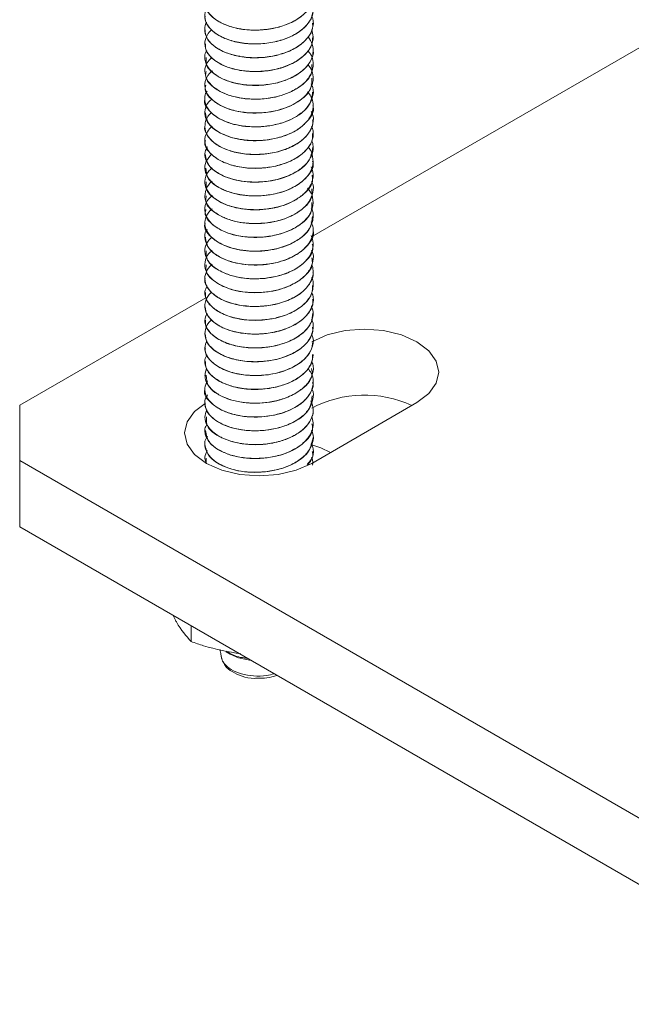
# Model space of a CAD drawing. Header units: millimetres. Extents: x -268 to 358, y -1428 to -19.
# Tile 3 of 34: x -125 to -80, y -949 to -877. Entities that reach past the tile are written whole.
import ezdxf

# ---------------------------------------------------------------- set-up
doc = ezdxf.new("R2010")
doc.units = ezdxf.units.MM

msp = doc.modelspace()

# ---------------------------------------------------------------- linework, layer by layer
at = {"color": 7, "linetype": 'Continuous', "lineweight": 15}
for p, q in [((-44.521, -858.504), (-103.923, -892.796)), ((-103.804, -877.002), (-103.804, -876.994)), ((-111.804, -877.504), (-111.804, -877.512)), ((-111.804, -878.525), (-111.804, -878.533)), ((-103.804, -878.022), (-103.804, -878.014)), ((-103.804, -879.043), (-103.804, -879.035)), ((-111.804, -879.545), (-111.804, -879.554)), ((-111.804, -880.566), (-111.804, -880.574)), ((-103.804, -880.064), (-103.804, -880.055)), ((-103.804, -881.085), (-103.804, -881.076)), ((-111.804, -881.587), (-111.804, -881.595)), ((-103.804, -882.105), (-103.804, -882.097)), ((-111.804, -882.607), (-111.804, -882.615)), ((-111.804, -883.628), (-111.804, -883.636)), ((-103.804, -883.126), (-103.804, -883.118)), ((-103.804, -884.147), (-103.804, -884.138)), ((-111.804, -884.649), (-111.804, -884.657)), ((-111.804, -885.669), (-111.804, -885.677)), ((-103.804, -885.167), (-103.804, -885.159)), ((-103.804, -886.188), (-103.804, -886.18)), ((-111.804, -886.69), (-111.804, -886.698)), ((-103.804, -887.209), (-103.804, -887.2)), ((-111.804, -887.711), (-111.804, -887.719)), ((-111.804, -888.731), (-111.804, -888.74)), ((-103.804, -888.23), (-103.804, -888.221)), ((-103.804, -889.25), (-103.804, -889.242)), ((-111.804, -889.752), (-111.804, -889.761)), ((-111.804, -890.772), (-111.804, -890.781)), ((-103.804, -890.271), (-103.804, -890.262)), ((-103.804, -891.291), (-103.804, -891.283)), ((-111.804, -891.794), (-111.804, -891.801)), ((-103.804, -892.312), (-103.804, -892.304)), ((-111.804, -892.814), (-111.804, -892.822)), ((-111.804, -893.835), (-111.804, -893.843)), ((-103.804, -893.333), (-103.804, -893.324)), ((-103.804, -894.354), (-103.804, -894.345)), ((-111.804, -894.855), (-111.804, -894.864)), ((-111.804, -895.876), (-111.804, -895.884)), ((-103.804, -895.374), (-103.804, -895.366)), ((-103.804, -896.395), (-103.804, -896.386)), ((-111.734, -897.305), (-125.482, -905.242)), ((-111.804, -896.897), (-111.804, -896.905)), ((-103.804, -897.415), (-103.804, -897.407)), ((-111.804, -897.917), (-111.804, -897.925)), ((-111.804, -898.938), (-111.804, -898.946)), ((-103.804, -898.436), (-103.804, -898.428)), ((-103.804, -899.457), (-103.804, -899.449)), ((-111.804, -899.959), (-111.804, -899.967)), ((-111.804, -900.979), (-111.804, -900.988)), ((-103.804, -900.477), (-103.804, -900.469)), ((-103.804, -901.498), (-103.804, -901.49)), ((-111.804, -902), (-111.804, -902.009)), ((-103.804, -902.519), (-103.804, -902.511)), ((-111.804, -903.021), (-111.804, -903.03)), ((-103.804, -903.539), (-103.804, -903.531)), ((-111.804, -904.041), (-111.804, -904.049)), ((-103.804, -904.56), (-103.804, -904.552)), ((-125.482, -905.242), (-125.482, -909.324)), ((-111.804, -905.062), (-111.804, -905.07)), ((-103.915, -909.528), (-96.137, -905.038)), ((-111.804, -906.083), (-111.804, -906.092)), ((-103.804, -905.581), (-103.804, -905.572)), ((-103.804, -906.602), (-103.804, -906.593)), ((-111.804, -907.103), (-111.804, -907.112)), ((-103.804, -907.622), (-103.804, -907.614)), ((-111.804, -908.124), (-111.804, -908.132)), ((-103.804, -908.643), (-103.804, -908.635)), ((-125.482, -909.324), (-44.165, -956.267)), ((-125.482, -909.324), (-125.482, -914.223)), ((-111.804, -909.145), (-111.804, -909.154)), ((-111.713, -909.153), (-111.703, -909.488)), ((-125.482, -914.223), (-44.165, -961.166)), ((-114.135, -920.773), (-113.985, -921.101)), ((-112.822, -921.531), (-112.822, -922.687)), ((-110.224, -923.441), (-109.926, -923.613))]:
    msp.add_line(p, q, dxfattribs=at)
at = {"color": 7, "linetype": 'Continuous', "lineweight": 15, "flags": 128}
for points in [[(-96.137, -905.038), (-95.263, -904.38), (-94.714, -903.614), (-94.526, -902.792), (-94.714, -901.971), (-95.263, -901.205), (-96.137, -900.547), (-97.276, -900.043), (-98.603, -899.725), (-100.026, -899.617), (-101.45, -899.725), (-102.776, -900.043), (-103.915, -900.547)], [(-111.792, -905.096), (-112.567, -905.695), (-113.117, -906.461), (-113.304, -907.283), (-113.117, -908.104), (-112.567, -908.87), (-111.693, -909.528), (-110.554, -910.032), (-109.228, -910.35), (-107.804, -910.458), (-106.381, -910.35), (-105.054, -910.032), (-103.915, -909.528)], [(-102.513, -908.718), (-103.249, -908.385), (-103.983, -908.125)], [(-109.926, -923.613), (-109.319, -923.884), (-108.396, -924.086)]]:
    msp.add_lwpolyline(points, dxfattribs=at)
at = {"color": 7, "linetype": 'Continuous', "lineweight": 15}
msp.add_arc((-100.012, -912.922), 8.433, 65.44522, 117.57314, dxfattribs=at)
for points, knots in [([(-103.911, -874.476), (-103.868, -874.594), (-103.793, -874.798), (-103.807, -875.162), (-103.919, -875.64), (-104.316, -876.234), (-105.055, -876.808), (-106.024, -877.24), (-107.145, -877.491), (-108.18, -877.544), (-108.943, -877.477), (-109.664, -877.349), (-110.152, -877.193), (-110.53, -877.02), (-110.81, -876.879), (-111.27, -876.576), (-111.655, -876.121), (-111.786, -875.731), (-111.804, -875.526), (-111.808, -875.304), (-111.732, -875.128), (-111.666, -874.973)], [0, 0, 0, 0, 0.041062, 0.070811, 0.123444, 0.204924, 0.285629, 0.367966, 0.448673, 0.530151, 0.582806, 0.612533, 0.692887, 0.702121, 0.718922, 0.775137, 0.856845, 0.913146, 0.929347, 0.937554, 1, 1, 1, 1]), ([(-104.195, -874.957), (-104.082, -875.115), (-103.853, -875.434), (-103.758, -876.091), (-103.963, -876.818), (-104.593, -877.508), (-105.428, -878.023), (-106.478, -878.391), (-107.638, -878.56), (-108.805, -878.537), (-109.869, -878.332), (-110.784, -877.95), (-111.448, -877.441), (-111.805, -876.84), (-111.83, -876.282), (-111.649, -875.878), (-111.492, -875.628), (-111.357, -875.524), (-111.301, -875.481)], [0, 0, 0, 0, 0.051022, 0.103474, 0.195622, 0.267334, 0.336574, 0.408432, 0.484282, 0.551669, 0.623346, 0.694328, 0.766751, 0.837749, 0.909408, 0.955864, 0.981875, 1, 1, 1, 1]), ([(-111.759, -875.471), (-111.769, -875.567), (-111.803, -875.876), (-111.473, -876.392), (-110.812, -876.928), (-109.853, -877.327), (-108.714, -877.539), (-107.491, -877.54), (-106.296, -877.332), (-105.238, -876.923), (-104.422, -876.349), (-103.896, -875.675), (-103.843, -875.193), (-103.818, -874.959)], [0, 0, 0, 0, 0.042589, 0.138068, 0.235613, 0.331261, 0.427912, 0.525152, 0.62042, 0.717855, 0.814049, 0.910118, 1, 1, 1, 1]), ([(-111.778, -876.493), (-111.786, -876.53), (-111.843, -876.778), (-111.593, -877.248), (-111.028, -877.815), (-110.133, -878.256), (-109.035, -878.523), (-107.826, -878.581), (-106.611, -878.43), (-105.508, -878.073), (-104.607, -877.538), (-104.027, -876.875), (-103.769, -876.328), (-103.824, -876.03), (-103.833, -875.983)], [0, 0, 0, 0, 0.016534, 0.111799, 0.209143, 0.305642, 0.401453, 0.498995, 0.594399, 0.691411, 0.788397, 0.883819, 0.981366, 1, 1, 1, 1]), ([(-103.929, -876.464), (-103.896, -876.533), (-103.742, -876.85), (-103.819, -877.435), (-104.191, -878.14), (-104.65, -878.54), (-104.919, -878.717), (-104.924, -878.72), (-104.944, -878.733), (-105.014, -878.779), (-105.292, -878.946), (-105.906, -879.231), (-106.907, -879.497), (-108.079, -879.596), (-108.863, -879.532), (-109.262, -879.461), (-109.368, -879.441), (-109.706, -879.369), (-110.337, -879.176), (-111.079, -878.784), (-111.627, -878.233), (-111.787, -877.799), (-111.806, -877.529), (-111.798, -877.32), (-111.785, -877.113), (-111.672, -876.969), (-111.663, -876.958)], [0, 0, 0, 0, 0.023966, 0.110984, 0.191081, 0.271172, 0.27139, 0.271759, 0.272946, 0.277124, 0.292685, 0.352529, 0.432703, 0.512564, 0.593807, 0.596694, 0.601604, 0.617494, 0.673469, 0.754088, 0.834234, 0.914375, 0.922565, 0.938856, 0.995657, 1, 1, 1, 1]), ([(-111.788, -877.511), (-111.766, -877.705), (-111.721, -878.117), (-111.21, -878.693), (-110.402, -879.171), (-109.348, -879.491), (-108.16, -879.607), (-106.934, -879.513), (-105.79, -879.21), (-104.826, -878.719), (-104.152, -878.086), (-103.81, -877.487), (-103.84, -877.119), (-103.85, -877.002)], [0, 0, 0, 0, 0.0859292, 0.1827092, 0.2798627, 0.3751616, 0.4726391, 0.5686657, 0.6648999, 0.7623212, 0.8575813, 0.9548398, 1, 1, 1, 1]), ([(-103.92, -877.507), (-103.868, -877.675), (-103.739, -878.087), (-103.929, -878.746), (-104.428, -879.409), (-105.144, -879.91), (-105.775, -880.183), (-106.117, -880.294), (-106.218, -880.324), (-106.6, -880.434), (-107.119, -880.532), (-107.889, -880.59), (-108.669, -880.583), (-109.292, -880.488), (-109.641, -880.399), (-109.653, -880.396), (-109.697, -880.385), (-109.86, -880.341), (-110.172, -880.241), (-110.46, -880.118), (-110.681, -880.005), (-110.947, -879.856), (-111.377, -879.537), (-111.759, -879.01), (-111.852, -878.379), (-111.679, -877.947), (-111.493, -877.696), (-111.418, -877.598), (-111.332, -877.528), (-111.287, -877.492)], [0, 0, 0, 0, 0.053922, 0.131861, 0.205313, 0.281963, 0.336884, 0.351782, 0.356079, 0.358275, 0.432704, 0.4587, 0.508663, 0.584475, 0.584761, 0.585319, 0.587249, 0.594362, 0.621593, 0.659097, 0.666834, 0.682145, 0.735403, 0.810599, 0.885481, 0.961669, 0.969234, 0.984221, 1, 1, 1, 1]), ([(-104.172, -878.022), (-104.055, -878.207), (-103.806, -878.601), (-103.772, -879.309), (-104.066, -880.021), (-104.744, -880.694), (-105.642, -881.184), (-106.732, -881.501), (-107.843, -881.632), (-108.995, -881.578), (-110.031, -881.34), (-110.798, -880.989), (-111.248, -880.652), (-111.601, -880.268), (-111.775, -879.915), (-111.813, -879.503), (-111.806, -879.247), (-111.691, -879.079), (-111.664, -879.041)], [0, 0, 0, 0, 0.063262, 0.134168, 0.222814, 0.293424, 0.38372, 0.45121, 0.525354, 0.602581, 0.678464, 0.748953, 0.802475, 0.832234, 0.907713, 0.934151, 0.984734, 1, 1, 1, 1]), ([(-111.762, -878.532), (-111.765, -878.668), (-111.772, -879.02), (-111.374, -879.562), (-110.652, -880.076), (-109.652, -880.444), (-108.49, -880.617), (-107.263, -880.579), (-106.086, -880.333), (-105.065, -879.889), (-104.304, -879.29), (-103.858, -878.645), (-103.846, -878.207), (-103.84, -878.021)], [0, 0, 0, 0, 0.06027, 0.156198, 0.253689, 0.349009, 0.446099, 0.542946, 0.638424, 0.735959, 0.831591, 0.928243, 1, 1, 1, 1]), ([(-104.206, -879.046), (-104.127, -879.133), (-103.884, -879.404), (-103.806, -879.806), (-103.801, -880.254), (-103.918, -880.734), (-104.305, -881.328), (-105.041, -881.903), (-106.007, -882.337), (-107.126, -882.592), (-108.164, -882.648), (-108.928, -882.583), (-109.65, -882.456), (-110.137, -882.302), (-110.518, -882.129), (-110.799, -881.989), (-111.26, -881.687), (-111.7, -881.178), (-111.854, -880.553), (-111.727, -879.992), (-111.42, -879.687), (-111.298, -879.566)], [0, 0, 0, 0, 0.02944, 0.091701, 0.118382, 0.164152, 0.235857, 0.30682, 0.379245, 0.450266, 0.521901, 0.568804, 0.59438, 0.665066, 0.673386, 0.688226, 0.737396, 0.809296, 0.880111, 0.952514, 1, 1, 1, 1]), ([(-111.704, -879.552), (-111.717, -879.737), (-111.755, -880.25), (-110.914, -880.999), (-109.435, -881.565), (-107.793, -881.662), (-106.394, -881.441), (-105.324, -881.048), (-104.468, -880.485), (-103.959, -879.804), (-103.745, -879.295), (-103.805, -879.045), (-103.806, -879.043)], [0, 0, 0, 0, 0.081704, 0.226847, 0.370193, 0.5158, 0.611281, 0.70885, 0.805558, 0.901595, 0.999357, 1, 1, 1, 1]), ([(-104.2, -880.055), (-104.087, -880.211), (-103.838, -880.556), (-103.76, -881.219), (-103.98, -881.932), (-104.457, -882.464), (-104.943, -882.828), (-105.528, -883.16), (-106.438, -883.482), (-107.349, -883.623), (-108.123, -883.655), (-108.896, -883.621), (-109.852, -883.44), (-110.771, -883.061), (-111.439, -882.554), (-111.802, -881.953), (-111.831, -881.395), (-111.655, -880.989), (-111.481, -880.718), (-111.321, -880.596), (-111.241, -880.534)], [0, 0, 0, 0, 0.050328, 0.111013, 0.194779, 0.262138, 0.28859, 0.333576, 0.405202, 0.475316, 0.501903, 0.547187, 0.618329, 0.68872, 0.760568, 0.831031, 0.902087, 0.948773, 0.973991, 1, 1, 1, 1]), ([(-111.706, -880.577), (-111.731, -880.703), (-111.821, -881.151), (-111.116, -881.881), (-109.745, -882.513), (-107.934, -882.712), (-106.094, -882.43), (-104.643, -881.701), (-103.837, -880.83), (-103.889, -880.26), (-103.907, -880.064)], [0, 0, 0, 0, 0.05606, 0.20071, 0.344819, 0.490604, 0.634237, 0.780114, 0.924088, 1, 1, 1, 1]), ([(-111.736, -881.6), (-111.757, -881.666), (-111.879, -882.05), (-111.292, -882.755), (-110.043, -883.447), (-108.271, -883.732), (-106.413, -883.538), (-104.865, -882.881), (-103.91, -881.988), (-103.897, -881.347), (-103.891, -881.08)], [0, 0, 0, 0, 0.030103, 0.17407, 0.318924, 0.464028, 0.607875, 0.753803, 0.897449, 1, 1, 1, 1]), ([(-111.793, -882.617), (-111.797, -882.626), (-111.932, -882.946), (-111.441, -883.621), (-110.327, -884.367), (-108.605, -884.737), (-106.741, -884.63), (-105.108, -884.05), (-103.991, -883.145), (-103.893, -882.436), (-103.847, -882.101)], [0, 0, 0, 0, 0.004141, 0.147764, 0.293384, 0.437624, 0.582028, 0.727507, 0.871171, 1, 1, 1, 1]), ([(-104.218, -882.081), (-104.125, -882.193), (-103.892, -882.476), (-103.759, -883.08), (-103.886, -883.803), (-104.4, -884.475), (-105.17, -885.041), (-106.164, -885.454), (-107.388, -885.686), (-108.602, -885.707), (-109.642, -885.529), (-110.571, -885.202), (-111.296, -884.748), (-111.737, -884.152), (-111.851, -883.514), (-111.701, -882.982), (-111.371, -882.69), (-111.281, -882.61)], [0, 0, 0, 0, 0.037082, 0.093613, 0.179492, 0.250367, 0.311161, 0.396396, 0.462749, 0.541872, 0.61668, 0.664329, 0.749106, 0.82115, 0.882106, 0.967861, 1, 1, 1, 1]), ([(-103.955, -881.507), (-103.912, -881.593), (-103.746, -881.925), (-103.815, -882.528), (-104.183, -883.233), (-104.64, -883.635), (-104.912, -883.815), (-104.933, -883.829), (-105.004, -883.876), (-105.281, -884.044), (-105.891, -884.329), (-106.888, -884.597), (-108.06, -884.699), (-108.873, -884.635), (-109.349, -884.548), (-109.7, -884.474), (-110.327, -884.283), (-111.067, -883.896), (-111.621, -883.346), (-111.785, -882.911), (-111.805, -882.64), (-111.8, -882.431), (-111.782, -882.212), (-111.658, -882.057), (-111.64, -882.034)], [0, 0, 0, 0, 0.029797, 0.115466, 0.194695, 0.273918, 0.274607, 0.275875, 0.28015, 0.295655, 0.354376, 0.433717, 0.512666, 0.593026, 0.601784, 0.617853, 0.671849, 0.751553, 0.830834, 0.910108, 0.918578, 0.934812, 0.990487, 1, 1, 1, 1]), ([(-103.951, -883.538), (-103.922, -883.591), (-103.763, -883.875), (-103.789, -884.463), (-104.085, -885.132), (-104.676, -885.727), (-105.49, -886.227), (-106.596, -886.584), (-107.825, -886.737), (-108.985, -886.685), (-110.034, -886.44), (-110.934, -886.033), (-111.52, -885.519), (-111.814, -884.932), (-111.807, -884.328), (-111.613, -883.852), (-111.321, -883.639), (-111.301, -883.625)], [0, 0, 0, 0, 0.0175082, 0.0937215, 0.1788056, 0.2318063, 0.309232, 0.3945244, 0.4647624, 0.5470011, 0.6175563, 0.6871395, 0.7756963, 0.8328262, 0.903664, 0.993666, 1, 1, 1, 1]), ([(-111.752, -883.632), (-111.717, -883.907), (-111.638, -884.513), (-110.56, -885.275), (-108.94, -885.726), (-107.078, -885.705), (-105.346, -885.206), (-104.196, -884.324), (-103.686, -883.54), (-103.82, -883.151), (-103.827, -883.128)], [0, 0, 0, 0, 0.121743, 0.267683, 0.411429, 0.556712, 0.701344, 0.845417, 0.991178, 1, 1, 1, 1]), ([(-111.804, -884.657), (-111.804, -884.657), (-111.866, -884.867), (-111.653, -885.308), (-111.155, -885.891), (-110.302, -886.356), (-109.234, -886.657), (-108.037, -886.751), (-106.814, -886.636), (-105.684, -886.313), (-104.743, -885.805), (-104.102, -885.161), (-103.794, -884.581), (-103.836, -884.239), (-103.847, -884.148)], [0, 0, 0, 0, 0.000068, 0.095448, 0.192476, 0.289426, 0.384856, 0.482398, 0.578137, 0.674697, 0.771997, 0.867258, 0.964664, 1, 1, 1, 1]), ([(-103.926, -884.643), (-103.883, -884.752), (-103.729, -885.14), (-103.87, -885.763), (-104.308, -886.418), (-105.004, -886.987), (-105.967, -887.433), (-107.038, -887.673), (-108.191, -887.763), (-109.373, -887.653), (-110.437, -887.307), (-111.202, -886.853), (-111.673, -886.32), (-111.858, -885.685), (-111.742, -885.101), (-111.395, -884.758), (-111.261, -884.627)], [0, 0, 0, 0, 0.035191, 0.125622, 0.190932, 0.256397, 0.345979, 0.416307, 0.472512, 0.569499, 0.64671, 0.714848, 0.792781, 0.858436, 0.945676, 1, 1, 1, 1]), ([(-111.751, -885.682), (-111.768, -885.73), (-111.897, -886.093), (-111.416, -886.686), (-110.567, -887.264), (-109.54, -887.615), (-108.369, -887.767), (-107.141, -887.708), (-105.975, -887.441), (-104.975, -886.98), (-104.244, -886.368), (-103.839, -885.739), (-103.845, -885.327), (-103.847, -885.166)], [0, 0, 0, 0, 0.0218246, 0.1650992, 0.2626067, 0.3579586, 0.4553324, 0.5520124, 0.6478126, 0.7454477, 0.840982, 0.9379978, 1, 1, 1, 1]), ([(-103.895, -885.672), (-103.857, -885.818), (-103.736, -886.275), (-103.947, -886.993), (-104.545, -887.67), (-105.367, -888.202), (-106.374, -888.572), (-107.593, -888.765), (-108.714, -888.753), (-109.801, -888.554), (-110.72, -888.198), (-111.433, -887.671), (-111.774, -887.09), (-111.858, -886.564), (-111.686, -886.271), (-111.613, -886.146)], [0, 0, 0, 0, 0.049842, 0.155954, 0.237783, 0.306072, 0.398468, 0.473272, 0.562975, 0.628929, 0.714586, 0.799462, 0.880916, 0.949275, 1, 1, 1, 1]), ([(-104.188, -886.175), (-104.161, -886.201), (-103.947, -886.405), (-103.802, -886.91), (-103.794, -887.619), (-104.17, -888.308), (-104.826, -888.911), (-105.741, -889.391), (-106.835, -889.688), (-107.644, -889.767), (-108.178, -889.772), (-108.617, -889.758), (-109.338, -889.676), (-110.031, -889.488), (-110.592, -889.246), (-111.116, -888.946), (-111.596, -888.486), (-111.848, -887.857), (-111.785, -887.239), (-111.455, -886.861), (-111.304, -886.689)], [0, 0, 0, 0, 0.009035, 0.071865, 0.148548, 0.220194, 0.284101, 0.362912, 0.43417, 0.498694, 0.511224, 0.533004, 0.580327, 0.648476, 0.676898, 0.715218, 0.792007, 0.856413, 0.934521, 1, 1, 1, 1]), ([(-111.793, -886.697), (-111.723, -887.011), (-111.578, -887.655), (-110.385, -888.416), (-108.716, -888.811), (-106.843, -888.732), (-105.189, -888.177), (-104.019, -887.271), (-103.891, -886.541), (-103.828, -886.185)], [0, 0, 0, 0, 0.1395737, 0.2853369, 0.4293726, 0.5740235, 0.7192596, 0.863004, 1, 1, 1, 1]), ([(-111.737, -887.714), (-111.715, -887.971), (-111.664, -888.559), (-110.637, -889.32), (-109.044, -889.796), (-107.184, -889.802), (-105.434, -889.329), (-104.242, -888.464), (-103.703, -887.667), (-103.833, -887.256), (-103.846, -887.213)], [0, 0, 0, 0, 0.113513, 0.259459, 0.40313, 0.548648, 0.693038, 0.837319, 0.982931, 1, 1, 1, 1]), ([(-103.941, -887.621), (-103.881, -887.8), (-103.728, -888.262), (-103.923, -888.953), (-104.421, -889.593), (-105.162, -890.14), (-106.155, -890.555), (-107.116, -890.738), (-107.919, -890.799), (-108.476, -890.789), (-108.924, -890.742), (-109.249, -890.694), (-109.802, -890.581), (-110.581, -890.305), (-111.312, -889.825), (-111.733, -889.262), (-111.852, -888.627), (-111.703, -888.089), (-111.369, -887.793), (-111.275, -887.709)], [0, 0, 0, 0, 0.056912, 0.146903, 0.212474, 0.276493, 0.365431, 0.435634, 0.465997, 0.520806, 0.5429, 0.555319, 0.587105, 0.658976, 0.736031, 0.810707, 0.874706, 0.964469, 1, 1, 1, 1]), ([(-103.922, -888.699), (-103.903, -888.734), (-103.76, -888.995), (-103.791, -889.525), (-104.065, -890.22), (-104.524, -890.687), (-104.874, -890.937), (-104.999, -891.017), (-105.067, -891.058), (-105.099, -891.077), (-105.113, -891.085), (-105.117, -891.088), (-105.119, -891.089), (-105.119, -891.089), (-105.119, -891.089), (-105.119, -891.089), (-105.119, -891.089), (-105.12, -891.089), (-105.121, -891.09), (-105.137, -891.099), (-105.18, -891.123), (-105.309, -891.194), (-105.768, -891.42), (-106.617, -891.693), (-107.832, -891.84), (-108.985, -891.786), (-109.84, -891.591), (-110.419, -891.368), (-110.975, -891.086), (-111.512, -890.64), (-111.859, -889.969), (-111.765, -889.312), (-111.504, -888.86), (-111.281, -888.7), (-111.271, -888.692)], [0, 0, 0, 0, 0.011667, 0.085998, 0.161139, 0.234181, 0.25322, 0.263394, 0.268644, 0.27131, 0.271981, 0.272317, 0.272359, 0.27238, 0.272391, 0.272394, 0.272395, 0.272411, 0.272445, 0.272738, 0.276686, 0.283483, 0.305614, 0.388484, 0.462238, 0.54016, 0.611072, 0.642951, 0.680053, 0.761138, 0.833824, 0.926948, 0.996486, 1, 1, 1, 1]), ([(-111.707, -888.737), (-111.716, -888.935), (-111.74, -889.461), (-110.868, -890.213), (-109.367, -890.764), (-107.522, -890.857), (-105.724, -890.47), (-104.407, -889.662), (-103.76, -888.828), (-103.866, -888.346), (-103.89, -888.234)], [0, 0, 0, 0, 0.0874171, 0.2330515, 0.3767104, 0.5226529, 0.6664929, 0.8116384, 0.9564652, 1, 1, 1, 1]), ([(-104.231, -889.201), (-104.167, -889.271), (-103.921, -889.533), (-103.763, -890.121), (-103.85, -890.845), (-104.235, -891.418), (-104.638, -891.793), (-105.157, -892.159), (-105.96, -892.528), (-107.113, -892.8), (-108.378, -892.868), (-109.491, -892.714), (-110.438, -892.404), (-111.175, -891.984), (-111.668, -891.429), (-111.863, -890.786), (-111.732, -890.191), (-111.383, -889.838), (-111.254, -889.707)], [0, 0, 0, 0, 0.023389, 0.088815, 0.172418, 0.235655, 0.269033, 0.3046, 0.377323, 0.446162, 0.524576, 0.604831, 0.655602, 0.729523, 0.801552, 0.863477, 0.949388, 1, 1, 1, 1]), ([(-111.703, -889.763), (-111.727, -889.9), (-111.808, -890.362), (-111.075, -891.097), (-109.68, -891.716), (-107.862, -891.896), (-106.028, -891.596), (-104.599, -890.852), (-103.823, -889.987), (-103.886, -889.433), (-103.907, -889.251)], [0, 0, 0, 0, 0.061536, 0.206373, 0.350367, 0.496233, 0.639865, 0.785667, 0.929754, 1, 1, 1, 1]), ([(-103.945, -890.66), (-103.934, -890.677), (-103.794, -890.896), (-103.772, -891.431), (-103.977, -892.127), (-104.544, -892.769), (-105.322, -893.287), (-106.364, -893.672), (-107.207, -893.809), (-107.739, -893.845), (-108.163, -893.86), (-108.83, -893.831), (-109.775, -893.666), (-110.704, -893.312), (-111.41, -892.79), (-111.796, -892.187), (-111.83, -891.536), (-111.613, -891.028), (-111.313, -890.787), (-111.254, -890.739)], [0, 0, 0, 0, 0.005693, 0.072803, 0.161957, 0.222833, 0.296318, 0.376062, 0.448335, 0.459517, 0.478346, 0.529836, 0.588033, 0.670929, 0.747897, 0.818904, 0.895801, 0.979184, 1, 1, 1, 1]), ([(-111.727, -890.786), (-111.751, -890.865), (-111.867, -891.262), (-111.257, -891.973), (-109.981, -892.653), (-108.2, -892.92), (-106.344, -892.707), (-104.816, -892.034), (-103.894, -891.145), (-103.896, -890.519), (-103.897, -890.267)], [0, 0, 0, 0, 0.0356146, 0.1796977, 0.3243665, 0.4696558, 0.613429, 0.7593886, 0.9030748, 1, 1, 1, 1]), ([(-111.779, -891.804), (-111.787, -891.825), (-111.921, -892.159), (-111.412, -892.841), (-110.268, -893.575), (-108.534, -893.928), (-106.671, -893.802), (-105.055, -893.206), (-103.973, -892.302), (-103.895, -891.607), (-103.859, -891.286)], [0, 0, 0, 0, 0.009631, 0.153298, 0.298795, 0.443192, 0.58745, 0.733066, 0.876698, 1, 1, 1, 1]), ([(-103.964, -891.698), (-103.915, -891.798), (-103.77, -892.088), (-103.804, -892.652), (-104.094, -893.329), (-104.773, -893.985), (-105.729, -894.491), (-106.831, -894.79), (-108.033, -894.909), (-109.188, -894.822), (-110.25, -894.529), (-111.077, -894.1), (-111.618, -893.557), (-111.834, -892.947), (-111.836, -892.497), (-111.652, -892.261), (-111.626, -892.228)], [0, 0, 0, 0, 0.0344876, 0.1004156, 0.1833836, 0.2638239, 0.353229, 0.4328168, 0.503468, 0.5983885, 0.6694071, 0.7497287, 0.8347691, 0.9018642, 0.9860751, 1, 1, 1, 1]), ([(-111.764, -892.818), (-111.718, -893.106), (-111.62, -893.724), (-110.507, -894.487), (-108.871, -894.92), (-107.008, -894.881), (-105.287, -894.364), (-104.166, -893.471), (-103.675, -892.695), (-103.81, -892.321), (-103.813, -892.313)], [0, 0, 0, 0, 0.127271, 0.273179, 0.416995, 0.562091, 0.706905, 0.850856, 0.99669, 1, 1, 1, 1]), ([(-103.948, -892.701), (-103.885, -892.887), (-103.725, -893.359), (-103.894, -893.947), (-104.18, -894.385), (-104.52, -894.775), (-105.142, -895.233), (-106.166, -895.656), (-107.271, -895.877), (-108.475, -895.919), (-109.609, -895.757), (-110.66, -895.376), (-111.264, -894.95), (-111.568, -894.575), (-111.769, -894.221), (-111.846, -893.723), (-111.689, -893.194), (-111.39, -892.922), (-111.289, -892.831)], [0, 0, 0, 0, 0.05943, 0.150408, 0.18015, 0.206488, 0.288288, 0.361865, 0.437627, 0.506545, 0.5922, 0.663604, 0.752829, 0.783245, 0.811754, 0.886002, 0.961457, 1, 1, 1, 1]), ([(-103.935, -893.774), (-103.913, -893.813), (-103.761, -894.08), (-103.787, -894.599), (-104.047, -895.296), (-104.665, -895.948), (-105.571, -896.463), (-106.602, -896.782), (-107.747, -896.941), (-108.921, -896.903), (-110.029, -896.651), (-110.895, -896.258), (-111.514, -895.735), (-111.834, -895.124), (-111.791, -894.508), (-111.583, -894.051), (-111.315, -893.853), (-111.267, -893.817)], [0, 0, 0, 0, 0.012743, 0.0884233, 0.1574518, 0.2353197, 0.3196919, 0.3881238, 0.4521601, 0.5425515, 0.6122283, 0.6867134, 0.7622199, 0.8353396, 0.9114077, 0.9838242, 1, 1, 1, 1]), ([(-111.719, -893.839), (-111.714, -894.068), (-111.701, -894.627), (-110.749, -895.385), (-109.197, -895.897), (-107.343, -895.944), (-105.57, -895.512), (-104.317, -894.673), (-103.729, -893.858), (-103.85, -893.413), (-103.87, -893.338)], [0, 0, 0, 0, 0.101164, 0.247024, 0.390646, 0.536427, 0.680515, 0.825169, 0.970466, 1, 1, 1, 1]), ([(-111.702, -894.864), (-111.72, -895.033), (-111.773, -895.529), (-110.969, -896.273), (-109.516, -896.857), (-107.682, -896.991), (-105.866, -896.645), (-104.495, -895.867), (-103.789, -895.018), (-103.877, -894.501), (-103.901, -894.357)], [0, 0, 0, 0, 0.075141, 0.220454, 0.364228, 0.510197, 0.653896, 0.799413, 0.943849, 1, 1, 1, 1]), ([(-103.917, -894.862), (-103.881, -894.953), (-103.737, -895.311), (-103.852, -895.928), (-104.296, -896.627), (-105.052, -897.226), (-106.022, -897.652), (-107.168, -897.906), (-108.199, -897.961), (-108.952, -897.888), (-109.321, -897.823), (-109.45, -897.796), (-109.509, -897.782), (-109.535, -897.776), (-109.62, -897.756), (-109.901, -897.684), (-110.483, -897.482), (-111.165, -897.091), (-111.676, -896.526), (-111.864, -895.899), (-111.726, -895.382), (-111.49, -895.025), (-111.333, -894.877), (-111.262, -894.81)], [0, 0, 0, 0, 0.0294183, 0.1156314, 0.1889199, 0.2628712, 0.3489614, 0.4117924, 0.4941489, 0.5456269, 0.5615185, 0.5708197, 0.5729988, 0.5742836, 0.5763559, 0.5914378, 0.6358957, 0.7125757, 0.7852372, 0.862324, 0.9381165, 0.9720038, 1, 1, 1, 1]), ([(-111.779, -895.886), (-111.787, -895.916), (-111.861, -896.183), (-111.559, -896.704), (-110.872, -897.322), (-109.782, -897.771), (-108.48, -897.978), (-107.094, -897.919), (-105.793, -897.594), (-104.715, -897.03), (-104.035, -896.295), (-103.742, -895.703), (-103.817, -895.4), (-103.823, -895.375)], [0, 0, 0, 0, 0.013494, 0.120818, 0.230458, 0.338128, 0.447207, 0.555914, 0.663921, 0.773413, 0.88078, 0.990475, 1, 1, 1, 1]), ([(-103.922, -895.798), (-103.92, -895.801), (-103.788, -896.008), (-103.775, -896.531), (-103.986, -897.263), (-104.607, -897.933), (-105.337, -898.38), (-105.998, -898.636), (-106.657, -898.821), (-107.53, -898.964), (-108.661, -898.966), (-109.783, -898.77), (-110.72, -898.402), (-111.433, -897.876), (-111.716, -897.41), (-111.783, -897.124), (-111.793, -897.058), (-111.795, -897.04), (-111.796, -897.037), (-111.796, -897.037), (-111.796, -897.036), (-111.796, -897.036), (-111.796, -897.036), (-111.796, -897.036), (-111.796, -897.036), (-111.796, -897.033), (-111.799, -897.012), (-111.804, -896.951), (-111.814, -896.741), (-111.709, -896.559), (-111.626, -896.414)], [0, 0, 0, 0, 0.0011307, 0.0746384, 0.1710029, 0.2490647, 0.3289096, 0.3794941, 0.4077099, 0.4770379, 0.5634413, 0.63987, 0.723886, 0.8051634, 0.892089, 0.9108602, 0.9166574, 0.9177324, 0.9178562, 0.9179171, 0.9179185, 0.91792, 0.9179222, 0.917927, 0.9179706, 0.9180798, 0.9188123, 0.9264806, 0.9417273, 1, 1, 1, 1]), ([(-111.747, -896.905), (-111.756, -897.038), (-111.781, -897.415), (-111.315, -898.005), (-110.445, -898.559), (-109.246, -898.913), (-107.892, -899.006), (-106.521, -898.834), (-105.299, -898.401), (-104.38, -897.755), (-103.855, -897.053), (-103.856, -896.582), (-103.857, -896.393)], [0, 0, 0, 0, 0.059312, 0.167401, 0.27681, 0.384181, 0.493854, 0.601265, 0.710612, 0.81882, 0.927262, 1, 1, 1, 1]), ([(-103.905, -896.922), (-103.882, -896.972), (-103.75, -897.261), (-103.813, -897.814), (-104.156, -898.507), (-104.891, -899.179), (-105.757, -899.59), (-106.391, -899.767), (-106.549, -899.804), (-106.572, -899.809), (-106.58, -899.811), (-106.58, -899.811), (-106.58, -899.811), (-106.58, -899.811), (-106.58, -899.811), (-106.581, -899.811), (-106.584, -899.812), (-106.593, -899.814), (-106.613, -899.818), (-106.652, -899.827), (-106.733, -899.844), (-106.982, -899.892), (-107.379, -899.947), (-108.208, -900), (-109.18, -899.926), (-110.232, -899.637), (-111.023, -899.235), (-111.583, -898.705), (-111.783, -898.242), (-111.817, -897.841), (-111.727, -897.432), (-111.554, -897.068), (-111.304, -896.889), (-111.288, -896.878)], [0, 0, 0, 0, 0.0166514, 0.0945596, 0.1701789, 0.2432742, 0.346181, 0.3738722, 0.3769931, 0.3785916, 0.3786168, 0.3786293, 0.3786321, 0.3786336, 0.3786354, 0.3786446, 0.3787172, 0.3792998, 0.3804645, 0.3827948, 0.3874543, 0.3967733, 0.4331748, 0.4658785, 0.5587039, 0.6224401, 0.6987897, 0.7716408, 0.8438281, 0.8689924, 0.9176405, 0.9949138, 1, 1, 1, 1]), ([(-111.799, -897.925), (-111.759, -898.161), (-111.678, -898.644), (-110.992, -899.281), (-109.965, -899.759), (-108.681, -900.006), (-107.3, -899.986), (-105.975, -899.7), (-104.857, -899.169), (-104.109, -898.454), (-103.768, -897.831), (-103.833, -897.484), (-103.846, -897.418)], [0, 0, 0, 0, 0.104765, 0.214193, 0.322302, 0.430884, 0.54004, 0.647629, 0.757285, 0.864608, 0.974176, 1, 1, 1, 1]), ([(-103.931, -897.889), (-103.877, -898.045), (-103.724, -898.488), (-103.89, -899.038), (-104.174, -899.481), (-104.509, -899.869), (-105.142, -900.337), (-106.161, -900.758), (-107.296, -900.985), (-108.456, -901.019), (-109.39, -900.891), (-110.023, -900.708), (-110.411, -900.555), (-110.809, -900.358), (-111.313, -900.016), (-111.652, -899.591), (-111.78, -899.206), (-111.834, -898.865), (-111.721, -898.619), (-111.642, -898.447)], [0, 0, 0, 0, 0.053835, 0.153121, 0.181911, 0.214498, 0.300861, 0.382501, 0.46308, 0.543662, 0.621887, 0.664991, 0.696006, 0.724235, 0.779717, 0.867465, 0.901655, 0.931592, 1, 1, 1, 1]), ([(-103.92, -898.894), (-103.905, -898.925), (-103.77, -899.185), (-103.783, -899.712), (-104.057, -900.414), (-104.666, -901.042), (-105.523, -901.543), (-106.534, -901.873), (-107.389, -901.996), (-108.155, -902.028), (-108.982, -901.987), (-109.763, -901.821), (-110.337, -901.608), (-110.903, -901.341), (-111.473, -900.901), (-111.825, -900.256), (-111.8, -899.612), (-111.582, -899.143), (-111.307, -898.937), (-111.281, -898.918)], [0, 0, 0, 0, 0.010009, 0.085444, 0.161137, 0.234162, 0.310592, 0.383455, 0.449206, 0.477315, 0.531663, 0.610597, 0.640068, 0.66888, 0.759218, 0.831932, 0.907457, 0.99155, 1, 1, 1, 1]), ([(-111.748, -898.948), (-111.762, -899.045), (-111.811, -899.383), (-111.41, -899.951), (-110.602, -900.528), (-109.438, -900.917), (-108.1, -901.05), (-106.72, -900.918), (-105.465, -900.522), (-104.493, -899.903), (-103.891, -899.178), (-103.856, -898.665), (-103.84, -898.434)], [0, 0, 0, 0, 0.043331, 0.150978, 0.260596, 0.367897, 0.477489, 0.585204, 0.694182, 0.80296, 0.910857, 1, 1, 1, 1]), ([(-111.771, -899.965), (-111.755, -900.165), (-111.717, -900.612), (-111.114, -901.236), (-110.139, -901.742), (-108.881, -902.028), (-107.507, -902.047), (-106.162, -901.801), (-105.006, -901.303), (-104.195, -900.611), (-103.795, -899.958), (-103.845, -899.567), (-103.859, -899.458)], [0, 0, 0, 0, 0.088783, 0.197853, 0.306521, 0.414523, 0.523986, 0.631335, 0.74101, 0.848467, 0.957764, 1, 1, 1, 1]), ([(-103.927, -899.957), (-103.887, -900.05), (-103.731, -900.412), (-103.853, -901.023), (-104.274, -901.699), (-105.019, -902.315), (-105.989, -902.748), (-107.13, -902.999), (-108.208, -903.071), (-109.377, -902.951), (-110.385, -902.643), (-111.176, -902.185), (-111.674, -901.628), (-111.872, -901.024), (-111.733, -900.642), (-111.669, -900.467)], [0, 0, 0, 0, 0.032641, 0.126441, 0.201269, 0.275542, 0.381867, 0.441056, 0.524248, 0.604302, 0.690207, 0.767324, 0.84838, 0.930708, 1, 1, 1, 1]), ([(-111.76, -900.99), (-111.774, -901.05), (-111.839, -901.35), (-111.495, -901.893), (-110.751, -902.493), (-109.626, -902.916), (-108.305, -903.089), (-106.921, -902.996), (-105.638, -902.638), (-104.616, -902.048), (-103.931, -901.303), (-103.852, -900.75), (-103.813, -900.476)], [0, 0, 0, 0, 0.027247, 0.134641, 0.244332, 0.351754, 0.46113, 0.569337, 0.677816, 0.78704, 0.894573, 1, 1, 1, 1]), ([(-103.805, -901.49), (-103.851, -901.776), (-103.933, -902.288), (-104.527, -902.966), (-105.319, -903.489), (-106.341, -903.87), (-107.489, -904.068), (-108.68, -904.069), (-109.744, -903.88), (-110.684, -903.522), (-111.389, -903.027), (-111.693, -902.558), (-111.773, -902.276), (-111.79, -902.186), (-111.796, -902.14), (-111.798, -902.119), (-111.799, -902.111), (-111.799, -902.109), (-111.799, -902.108), (-111.799, -902.108), (-111.799, -902.108), (-111.799, -902.108), (-111.799, -902.107), (-111.799, -902.107), (-111.799, -902.107), (-111.799, -902.106), (-111.803, -902.08), (-111.804, -902.006), (-111.807, -901.8), (-111.705, -901.628), (-111.629, -901.502)], [0, 0, 0, 0, 0.1023438, 0.1833403, 0.2711843, 0.354088, 0.4408725, 0.5297177, 0.6159315, 0.6911201, 0.7876163, 0.8732637, 0.8947445, 0.9054866, 0.9108573, 0.9135431, 0.9142145, 0.9143821, 0.9144662, 0.9145081, 0.9145109, 0.9145121, 0.9145133, 0.9145157, 0.9145208, 0.914603, 0.9149526, 0.9255041, 0.945381, 1, 1, 1, 1]), ([(-111.754, -902.007), (-111.754, -902.171), (-111.753, -902.581), (-111.226, -903.188), (-110.307, -903.72), (-109.079, -904.043), (-107.715, -904.102), (-106.354, -903.896), (-105.161, -903.433), (-104.29, -902.765), (-103.826, -902.084), (-103.853, -901.65), (-103.862, -901.498)], [0, 0, 0, 0, 0.072848, 0.181429, 0.290554, 0.398134, 0.507768, 0.61507, 0.724625, 0.832409, 0.941299, 1, 1, 1, 1]), ([(-104.208, -902.513), (-104.113, -902.63), (-103.872, -902.926), (-103.757, -903.545), (-103.876, -904.101), (-104.139, -904.535), (-104.455, -904.928), (-105.018, -905.356), (-105.659, -905.653), (-106.023, -905.781), (-106.199, -905.836), (-106.371, -905.885), (-106.719, -905.971), (-107.461, -906.098), (-108.355, -906.12), (-109.079, -906.034), (-109.734, -905.909), (-110.511, -905.652), (-111.261, -905.178), (-111.719, -904.601), (-111.878, -903.998), (-111.697, -903.608), (-111.614, -903.43)], [0, 0, 0, 0, 0.040725, 0.103252, 0.193441, 0.214303, 0.248354, 0.330905, 0.383111, 0.40103, 0.410898, 0.421015, 0.437261, 0.482705, 0.568675, 0.607821, 0.628807, 0.706457, 0.785386, 0.854322, 0.933622, 1, 1, 1, 1]), ([(-103.911, -902.017), (-103.885, -902.072), (-103.752, -902.354), (-103.812, -902.907), (-104.137, -903.584), (-104.808, -904.211), (-105.721, -904.692), (-106.789, -904.986), (-107.955, -905.114), (-109.121, -905.042), (-110.184, -904.759), (-111.013, -904.348), (-111.575, -903.818), (-111.87, -903.174), (-111.753, -902.746), (-111.689, -902.51)], [0, 0, 0, 0, 0.0193645, 0.0996027, 0.1829751, 0.2566661, 0.3502982, 0.4260089, 0.4952488, 0.5949037, 0.6690077, 0.7460223, 0.8320686, 0.9071592, 1, 1, 1, 1]), ([(-111.704, -903.023), (-111.69, -903.292), (-111.658, -903.933), (-110.425, -904.752), (-108.534, -905.177), (-106.407, -904.996), (-104.706, -904.228), (-103.795, -903.284), (-103.899, -902.695), (-103.93, -902.523)], [0, 0, 0, 0, 0.118807, 0.282751, 0.445051, 0.607202, 0.771182, 0.933274, 1, 1, 1, 1]), ([(-111.795, -904.051), (-111.798, -904.057), (-111.969, -904.411), (-111.479, -904.99), (-110.7, -905.556), (-109.882, -905.885), (-108.939, -906.082), (-107.589, -906.149), (-106.197, -905.91), (-105.084, -905.4), (-104.406, -904.905), (-103.995, -904.33), (-103.745, -903.854), (-103.841, -903.596), (-103.859, -903.546)], [0, 0, 0, 0, 0.003007, 0.164104, 0.246672, 0.327483, 0.409038, 0.491635, 0.652671, 0.735284, 0.816424, 0.897616, 0.980231, 1, 1, 1, 1]), ([(-103.914, -904.017), (-103.901, -904.038), (-103.758, -904.286), (-103.788, -904.805), (-104.045, -905.501), (-104.648, -906.132), (-105.509, -906.642), (-106.573, -906.989), (-107.733, -907.145), (-108.9, -907.108), (-109.979, -906.876), (-110.869, -906.48), (-111.509, -905.955), (-111.814, -905.348), (-111.845, -904.829), (-111.66, -904.552), (-111.604, -904.468)], [0, 0, 0, 0, 0.0075442, 0.0874509, 0.1674711, 0.2444347, 0.3270852, 0.4068801, 0.4850576, 0.5667211, 0.6463022, 0.7256522, 0.8059804, 0.8865792, 0.9652872, 1, 1, 1, 1]), ([(-111.773, -905.07), (-111.776, -905.18), (-111.784, -905.471), (-111.508, -905.933), (-110.824, -906.553), (-109.411, -907.109), (-107.313, -907.191), (-105.368, -906.664), (-104.016, -905.695), (-103.919, -904.913), (-103.874, -904.553)], [0, 0, 0, 0, 0.049335, 0.13028, 0.213056, 0.374671, 0.53825, 0.70035, 0.862109, 1, 1, 1, 1]), ([(-103.978, -904.918), (-103.914, -905.065), (-103.745, -905.452), (-103.844, -906.104), (-104.256, -906.793), (-104.972, -907.378), (-105.931, -907.829), (-107.043, -908.097), (-108.22, -908.173), (-109.39, -908.054), (-110.198, -907.803), (-110.723, -907.546), (-111.205, -907.249), (-111.659, -906.767), (-111.87, -906.134), (-111.735, -905.75), (-111.669, -905.563)], [0, 0, 0, 0, 0.0504037, 0.1329493, 0.2124362, 0.2916133, 0.3717237, 0.4528692, 0.530204, 0.6109632, 0.697725, 0.7218233, 0.7592672, 0.8506206, 0.9273756, 1, 1, 1, 1]), ([(-103.911, -906.058), (-103.865, -906.214), (-103.733, -906.665), (-103.941, -907.392), (-104.448, -907.98), (-104.917, -908.323), (-105.469, -908.649), (-106.32, -908.973), (-107.522, -909.172), (-108.681, -909.171), (-109.729, -908.986), (-110.69, -908.626), (-111.394, -908.127), (-111.725, -907.605), (-111.803, -907.238), (-111.817, -906.932), (-111.707, -906.737), (-111.638, -906.615)], [0, 0, 0, 0, 0.0532963, 0.1551951, 0.2419209, 0.2749179, 0.3053393, 0.3992179, 0.4762632, 0.5600545, 0.6388813, 0.7081206, 0.8069618, 0.8811267, 0.9207983, 0.9506807, 1, 1, 1, 1]), ([(-111.678, -906.089), (-111.694, -906.302), (-111.735, -906.886), (-110.659, -907.704), (-109.138, -908.132), (-107.78, -908.168), (-106.759, -908.049), (-105.805, -907.782), (-104.705, -907.251), (-104.008, -906.493), (-103.771, -905.839), (-103.813, -905.605), (-103.817, -905.581)], [0, 0, 0, 0, 0.094141, 0.257487, 0.418869, 0.501522, 0.582342, 0.664163, 0.746858, 0.908152, 0.990875, 1, 1, 1, 1]), ([(-111.747, -907.106), (-111.698, -907.425), (-111.621, -907.933), (-110.895, -908.5), (-110.143, -908.861), (-109.23, -909.101), (-107.906, -909.226), (-106.136, -909.008), (-104.534, -908.173), (-103.737, -907.249), (-103.877, -906.722), (-103.907, -906.609)], [0, 0, 0, 0, 0.140407, 0.223201, 0.304936, 0.385947, 0.468712, 0.630186, 0.793597, 0.955725, 1, 1, 1, 1]), ([(-103.931, -907.077), (-103.899, -907.141), (-103.751, -907.438), (-103.809, -907.996), (-104.14, -908.698), (-104.802, -909.308), (-105.719, -909.791), (-106.768, -910.089), (-107.948, -910.216), (-109.121, -910.144), (-110.188, -909.864), (-110.988, -909.459), (-111.552, -908.953), (-111.821, -908.367), (-111.848, -907.862), (-111.65, -907.597), (-111.598, -907.527)], [0, 0, 0, 0, 0.022377, 0.103266, 0.18133, 0.263875, 0.342595, 0.422621, 0.494818, 0.585103, 0.663817, 0.740698, 0.812475, 0.889766, 0.971151, 1, 1, 1, 1]), ([(-111.802, -908.132), (-111.733, -908.435), (-111.593, -909.049), (-110.444, -909.832), (-108.68, -910.269), (-106.686, -910.142), (-105.079, -909.54), (-104.006, -908.663), (-103.88, -907.965), (-103.817, -907.62)], [0, 0, 0, 0, 0.13466, 0.272722, 0.432875, 0.593329, 0.731176, 0.866981, 1, 1, 1, 1]), ([(-103.952, -908.031), (-103.898, -908.172), (-103.738, -908.587), (-103.817, -909.162), (-104.107, -909.53), (-104.195, -909.642)], [0, 0, 0, 0, 0.263061, 0.775069, 1, 1, 1, 1]), ([(-111.72, -909.474), (-111.763, -909.339), (-111.862, -909.033), (-111.712, -908.734), (-111.629, -908.568)], [0, 0, 0, 0, 0.44252, 1, 1, 1, 1]), ([(-104.247, -909.602), (-104.03, -909.369), (-103.742, -909.062), (-103.856, -908.731), (-103.884, -908.65)], [0, 0, 0, 0, 0.756208, 1, 1, 1, 1]), ([(-103.935, -909.076), (-103.916, -909.107), (-103.806, -909.292), (-103.825, -909.491), (-103.842, -909.656)], [0, 0, 0, 0, 0.171899, 1, 1, 1, 1]), ([(-113.985, -921.101), (-113.957, -921.15), (-113.564, -921.839), (-113.18, -922.278), (-112.822, -922.687)], [0, 0, 0, 0, 0.070216, 1, 1, 1, 1]), ([(-112.822, -922.687), (-112.514, -922.796), (-111.317, -923.221), (-110.074, -923.444), (-109.151, -923.61)], [0, 0, 0, 0, 0.257552, 1, 1, 1, 1]), ([(-110.68, -923.271), (-110.669, -923.341), (-110.641, -923.524), (-110.614, -923.704), (-110.597, -923.815)], [0, 0, 0, 0, 0.386185, 1, 1, 1, 1]), ([(-110.207, -923.412), (-110.108, -923.478), (-109.767, -923.704), (-109.207, -923.881), (-108.761, -923.91), (-108.693, -923.915)], [0, 0, 0, 0, 0.259182, 0.886448, 1, 1, 1, 1]), ([(-110.577, -923.809), (-110.583, -923.845), (-110.591, -923.893), (-110.568, -923.934), (-110.563, -923.943)], [0, 0, 0, 0, 0.775641, 1, 1, 1, 1]), ([(-110.566, -923.811), (-110.568, -923.861), (-110.574, -924.035), (-110.353, -924.371), (-109.899, -924.779), (-109.126, -925.103), (-108.21, -925.254), (-107.348, -925.244), (-106.877, -925.117), (-106.696, -925.068)], [0, 0, 0, 0, 0.04821, 0.171008, 0.347103, 0.525509, 0.70595, 0.887036, 1, 1, 1, 1]), ([(-110.462, -924.145), (-110.415, -924.257), (-110.286, -924.565), (-109.797, -924.951), (-109.07, -925.271), (-108.402, -925.425), (-108.022, -925.406), (-107.953, -925.403)], [0, 0, 0, 0, 0.141695, 0.388081, 0.658424, 0.937574, 1, 1, 1, 1]), ([(-107.953, -925.403), (-107.707, -925.407), (-107.19, -925.415), (-106.727, -925.267), (-106.486, -925.189)], [0, 0, 0, 0, 0.476713, 1, 1, 1, 1])]:
    msp.add_open_spline(points, degree=3, knots=knots, dxfattribs=at)

doc.saveas('drawing.dxf')
